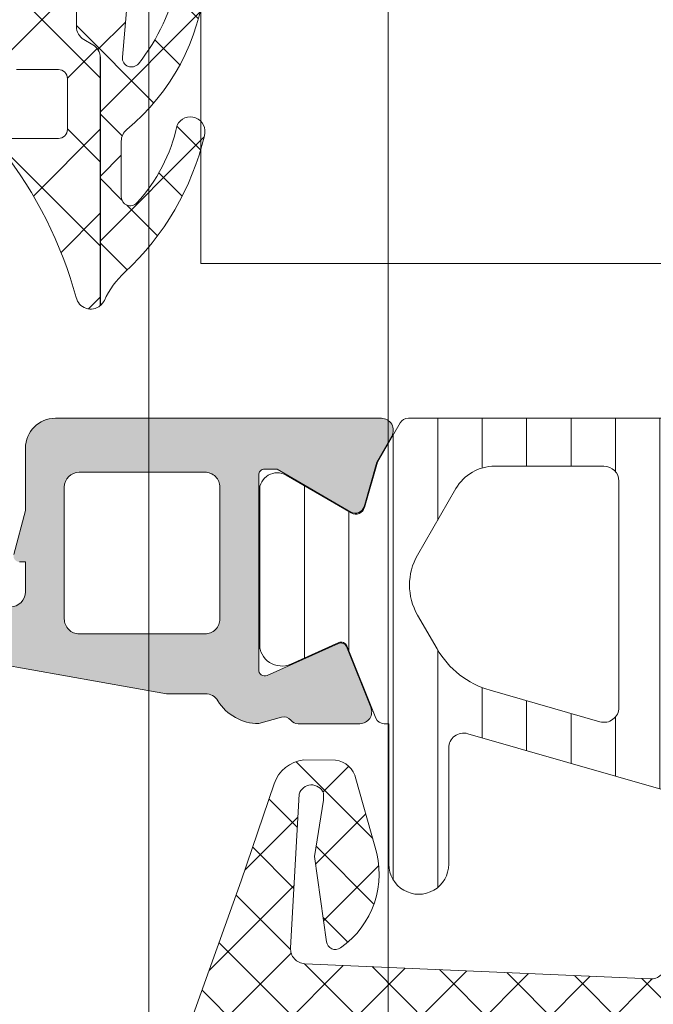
# Model space of a CAD drawing. Header units: millimetres. Extents: x 213386 to 506888, y 183055 to 450952.
# Tile 97 of 256: x 373059 to 373081, y 296826 to 296859. Entities that reach past the tile are written whole.
import ezdxf

# ---------------------------------------------------------------- set-up
doc = ezdxf.new("R2010")
doc.units = ezdxf.units.MM
doc.layers.add('FASÁDA DETAILNÍ', color=255, linetype='Continuous', lineweight=0)
pattern_1 = [(135, (397960.6382589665, 280090.6957864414), (-1.077630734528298, -1.077630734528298), []), (225, (397960.6382589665, 280090.6957864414), (1.077630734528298, -1.077630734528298), [])]

msp = doc.modelspace()

# ---------------------------------------------------------------- hatches: boundary and pattern name
at = {"layer": 'FASÁDA DETAILNÍ'}
h = msp.add_hatch(dxfattribs=at)
h.set_pattern_fill('ANSI37', color=256, scale=0.625, angle=90, style=0)
h.set_pattern_definition([(135, (397960.6382589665, 280090.6957864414), (-1.403165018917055, -1.403165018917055), []), (225, (397960.6382589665, 280090.6957864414), (1.403165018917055, -1.403165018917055), [])])
edge = h.paths.add_edge_path()
edge.add_ellipse((373060.4407174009, 296854.582633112), major_axis=(-5.039467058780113, 0), ratio=1, start_angle=299.7917844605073, end_angle=355.03553873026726, ccw=False)
edge.add_ellipse((373058.085917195, 296858.6957175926), major_axis=(-0.3000000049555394, 0), ratio=1, start_angle=270.0006926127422, end_angle=299.7921729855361, ccw=False)
edge.add_line((373058.0859135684, 296858.9957175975), (373058.6201975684, 296858.9957205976))
edge.add_ellipse((373058.6201988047, 296858.6957208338), major_axis=(-0.2999997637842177, 0), ratio=1, start_angle=179.9999548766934, end_angle=270.0002361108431, ccw=False)
edge.add_line((373058.9201985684, 296858.6957205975), (373058.9201985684, 296857.1457235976))
edge.add_ellipse((373059.2202092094, 296857.1457312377), major_axis=(-0.3000106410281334, 0), ratio=1, start_angle=0.001459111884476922, end_angle=89.99567605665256)
edge.add_line((373059.2201865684, 296856.8457205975), (373060.6201685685, 296856.8457095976))
edge.add_ellipse((373060.6201657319, 296856.5457197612), major_axis=(-0.2999898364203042, 0), ratio=1, start_angle=180.0003507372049, end_angle=269.999458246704, ccw=False)
edge.add_line((373060.9201555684, 296856.5457215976), (373060.9201555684, 296854.8457095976))
edge.add_ellipse((373060.6201454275, 296854.8457167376), major_axis=(-0.3000101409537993, 0), ratio=1, start_angle=90.00441944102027, end_angle=179.9986363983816, ccw=False)
edge.add_line((373060.6201685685, 296854.5457065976), (373059.0563375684, 296854.5457175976))
edge.add_ellipse((373059.0234805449, 296854.2445585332), major_axis=(-0.3029461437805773, 0), ratio=1, start_angle=-96.22645090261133, end_angle=13.48357732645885)
edge.add_ellipse((373047.7075162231, 296845.5396354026), major_axis=(-14.00076634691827, 0), ratio=1, start_angle=195.3017322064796, end_angle=218.0756200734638, ccw=False)
edge.add_ellipse((373061.6997539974, 296849.346348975), major_axis=(-0.500472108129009, 0), ratio=1, start_angle=12.91760852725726, end_angle=129.806634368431)
edge.add_line((373062.0201555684, 296848.9618815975), (373062.0201555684, 296857.2451605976))
edge.add_ellipse((373061.5201558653, 296857.245160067), major_axis=(-0.4999997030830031, 0), ratio=1, start_angle=180.0000607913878, end_angle=240.0000196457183)
edge.add_line((373061.7701555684, 296857.6781725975), (373061.4701555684, 296857.8513785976))
edge.add_ellipse((373061.7201552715, 296858.2843911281), major_axis=(-0.4999997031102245, 0), ratio=1, start_angle=6.0791387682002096e-05, end_angle=60.00001964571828, ccw=False)
edge.add_line((373061.2201555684, 296858.2843905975), (373061.2201555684, 296859.9137385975))
edge.add_ellipse((373062.2201549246, 296859.9137393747), major_axis=(-0.9999993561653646, 0), ratio=1, start_angle=-59.94966113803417, end_angle=4.452966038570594e-05, ccw=False)
edge.add_ellipse((373058.0638281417, 296867.0981200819), major_axis=(-7.300023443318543, 0), ratio=1, start_angle=120.0503545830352, end_angle=168.7144463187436)
edge.add_ellipse((373065.1201651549, 296865.2828879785), major_axis=(-0.3999905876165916, 0), ratio=1, start_angle=255.1470247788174, end_angle=339.4981705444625)
edge.add_ellipse((373058.7710670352, 296867.6569549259), major_axis=(-6.378448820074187, 0), ratio=1, start_angle=104.4525977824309, end_angle=159.4981254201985, ccw=False)
edge.add_line((373060.3629935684, 296861.4803555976), (373058.9522865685, 296861.1167685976))
edge.add_line((373058.9522865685, 296861.1167685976), (373058.0895855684, 296860.9066555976))
edge.add_ellipse((373059.4201505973, 296855.5700328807), major_axis=(-5.499995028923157, 0), ratio=1, start_angle=-76.0000450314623, end_angle=3.42019121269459e-05)
edge.add_line((373053.9201555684, 296855.5700295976), (373053.9201555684, 296843.1520015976))
edge.add_line((373053.9201555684, 296843.1520015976), (373054.2077745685, 296841.7889445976))
edge.add_ellipse((373053.7185482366, 296841.6857119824), major_axis=(-0.4999993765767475, 0), ratio=1, start_angle=130.283751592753, end_angle=191.9153007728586, ccw=False)
edge.add_line((373054.0418345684, 296841.3042865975), (373052.1852265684, 296839.7306755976))
edge.add_ellipse((373052.6701560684, 296839.1585365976), major_axis=(-0.7499997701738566, 0), ratio=1, start_angle=-49.71629384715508, end_angle=130.2837061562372)
edge.add_line((373053.1550855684, 296838.5863975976), (373055.4667295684, 296840.5456835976))
edge.add_ellipse((373054.8201574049, 296841.3085352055), major_axis=(-0.9999990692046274, 0), ratio=1, start_angle=130.2836986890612, end_angle=191.9152478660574)
edge.add_line((373055.7986105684, 296841.5149995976), (373055.4201555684, 296843.3085365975))
edge.add_line((373055.4201555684, 296843.3085365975), (373055.4201555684, 296855.0187375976))
h = msp.add_hatch(dxfattribs=at)
h.set_pattern_fill('ANSI37', color=256, scale=0.48, angle=90, style=0)
h.set_pattern_definition(pattern_1)
edge = h.paths.add_edge_path()
edge.add_arc((373063.2211548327, 296854.4568310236), 0.4999992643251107, 129.4073371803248, 179.9999342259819)
edge.add_line((373062.7211555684, 296854.4568315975), (373062.7211555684, 296852.5947345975))
edge.add_arc((373063.0211557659, 296852.5947349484), 0.3000001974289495, 180.0000670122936, 317.3578430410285)
edge.add_arc((373059.1473608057, 296856.1621496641), 5.566188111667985, 317.3577388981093, 347.8089673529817)
edge.add_arc((373065.0314370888, 296854.7788557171), 0.4897187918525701, -17.013972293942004, 154.8827571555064, ccw=False)
edge.add_arc((373056.691679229, 296856.7247470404), 9.052420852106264, 312.79332113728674, 346.65656128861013, ccw=False)
edge.add_arc((373064.8795594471, 296847.8805703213), 2.999999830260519, 132.7932868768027, 155.2450969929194)
edge.add_arc((373061.7007533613, 296849.3463524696), 0.5004751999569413, 309.80643418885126, 335.24482424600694, ccw=False)
edge.add_line((373062.0211555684, 296848.9618815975), (373062.0211555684, 296857.2451605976))
edge.add_arc((373061.5211558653, 296857.245160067), 0.4999997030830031, 6.079138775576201e-05, 60.0000196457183)
edge.add_line((373061.7711555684, 296857.6781725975), (373061.4711555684, 296857.8513785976))
edge.add_arc((373061.7211552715, 296858.2843911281), 0.4999997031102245, 180.0000607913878, 240.00001964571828, ccw=False)
edge.add_line((373061.2211555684, 296858.2843905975), (373061.2211555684, 296859.9137385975))
edge.add_arc((373062.2211549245, 296859.9137393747), 0.999999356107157, 120.05033886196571, 180.0000445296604, ccw=False)
edge.add_arc((373058.0648281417, 296867.0981200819), 7.300023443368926, 300.0503545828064, 348.7144463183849)
edge.add_arc((373065.1211652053, 296865.2828875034), 0.399991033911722, -15.001276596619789, 75.14704920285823, ccw=False)
edge.add_arc((373054.6016611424, 296867.4096079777), 11.13157184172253, 319.413038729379, 348.4423422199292, ccw=False)
edge.add_line((373063.0551925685, 296860.1673915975), (373062.9974915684, 296859.9751745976))
edge.add_line((373062.9974915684, 296859.9751745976), (373062.7596535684, 296857.2579675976))
edge.add_arc((373063.0585108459, 296857.2318085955), 0.2999999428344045, 174.9976449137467, 320.9690488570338)
edge.add_arc((373058.3782847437, 296861.0259806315), 6.324969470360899, 320.9689666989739, 349.5200292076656)
edge.add_arc((373065.056120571, 296859.7971032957), 0.4650353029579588, -7.528137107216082, 170.2920262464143, ccw=False)
edge.add_arc((373058.2997882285, 296860.4466021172), 7.252239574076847, 309.40751088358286, 354.3783283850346, ccw=False)
h = msp.add_hatch(color=256, dxfattribs=at)
edge = h.paths.add_edge_path(flags=16)
edge.add_line((373061.3163705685, 296837.9958615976), (373065.5161205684, 296837.9958615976))
edge.add_ellipse((373065.516120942, 296838.4958612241), major_axis=(-0.4999996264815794, 0), ratio=1, start_angle=89.99995719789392, end_angle=180.0000428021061)
edge.add_line((373066.0161205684, 296838.4958615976), (373066.0161205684, 296842.8958855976))
edge.add_ellipse((373065.516120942, 296842.8958859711), major_axis=(-0.4999996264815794, 0), ratio=1, start_angle=179.9999571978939, end_angle=270.0000428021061)
edge.add_line((373065.5161205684, 296843.3958855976), (373061.3163715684, 296843.3958855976))
edge.add_ellipse((373061.3163720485, 296842.8958851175), major_axis=(-0.5000004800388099, 0), ratio=1, start_angle=270.0000550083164, end_angle=359.9999449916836)
edge.add_line((373060.8163715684, 296842.8958855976), (373060.8163705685, 296838.4958615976))
edge.add_ellipse((373061.316370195, 296838.4958612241), major_axis=(-0.4999996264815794, 0), ratio=1, start_angle=-4.280210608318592e-05, end_angle=90.00004280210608)
edge = h.paths.add_edge_path()
edge.add_line((373064.2297745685, 296835.9974805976), (373057.4667745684, 296837.1972405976))
edge.add_arc((373057.8161189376, 296839.1664922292), 1.999998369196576, 179.9999607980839, 259.940409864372, ccw=False)
edge.add_line((373055.8161205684, 296839.1664935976), (373055.8161205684, 296843.3314665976))
edge.add_line((373055.8161205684, 296843.3314665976), (373056.2764015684, 296845.0492555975))
edge.add_arc((373056.4695866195, 296844.9974916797), 0.1999999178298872, 90.00001462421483, 164.9999614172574, ccw=False)
edge.add_line((373056.4695865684, 296845.1974915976), (373056.9161205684, 296845.1974915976))
edge.add_arc((373056.9161209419, 296844.6974919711), 0.4999996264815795, -4.280210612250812e-05, 90.00004280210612, ccw=False)
edge.add_line((373057.4161205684, 296844.6974915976), (373057.4161205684, 296839.3974915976))
edge.add_arc((373057.9161201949, 296839.3974912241), 0.4999996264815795, 179.9999571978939, 270.0000428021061)
edge.add_line((373057.9161205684, 296838.8974915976), (373059.0163705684, 296838.8974915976))
edge.add_arc((373059.0163700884, 296839.3974920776), 0.5000004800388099, 270.0000550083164, 359.9999449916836)
edge.add_line((373059.5163705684, 296839.3974915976), (373059.5163705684, 296840.3974915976))
edge.add_line((373059.5163705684, 296840.3974915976), (373059.3163705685, 296840.3974915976))
edge.add_arc((373059.3163708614, 296840.5974917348), 0.2000001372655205, 164.9999946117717, 269.99991607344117, ccw=False)
edge.add_line((373059.1231855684, 296840.6492555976), (373059.5163715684, 296842.1166435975))
edge.add_line((373059.5163715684, 296842.1166435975), (373059.5163715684, 296844.1974915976))
edge.add_arc((373060.5163725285, 296844.1974906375), 1.000000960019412, 90.00005500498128, 179.9999449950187, ccw=False)
edge.add_line((373060.5163715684, 296845.1974915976), (373071.4158735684, 296845.1974915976))
edge.add_arc((373071.4158738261, 296844.7974912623), 0.4000003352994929, -29.999916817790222, 90.00003691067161, ccw=False)
edge.add_line((373071.7622845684, 296844.5974915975), (373071.2641185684, 296843.7346435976))
edge.add_line((373071.2641185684, 296843.7346435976), (373070.8362485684, 296842.2424825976))
edge.add_arc((373070.5478697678, 296842.32517398), 0.3000003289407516, 239.8207587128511, 343.9999831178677, ccw=False)
edge.add_line((373070.3970575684, 296842.0658365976), (373067.9314465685, 296843.4975715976))
edge.add_line((373067.9314465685, 296843.4975715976), (373067.5110275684, 296843.4975715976))
edge.add_arc((373067.5075350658, 296843.3060033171), 0.1916001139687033, 88.95554998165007, 182.5222219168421)
edge.add_line((373067.3161205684, 296843.2975715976), (373067.3161205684, 296836.8081325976))
edge.add_arc((373067.5152870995, 296836.7898948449), 0.19999980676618, 174.7679954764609, 294.1409481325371)
edge.add_line((373067.5970835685, 296836.6073865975), (373069.9807685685, 296837.6757075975))
edge.add_arc((373070.0625653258, 296837.4931989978), 0.2000002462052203, 21.973797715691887, 114.14098223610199, ccw=False)
edge.add_line((373070.2480365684, 296837.5680355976), (373071.0643965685, 296835.5448075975))
edge.add_arc((373070.6934546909, 296835.3951344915), 0.3999998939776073, -90.00001754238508, 21.973817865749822, ccw=False)
edge.add_line((373070.6934545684, 296834.9951345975), (373068.6293075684, 296834.9951335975))
edge.add_arc((373068.629306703, 296835.2951332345), 0.2999996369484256, 217.9049134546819, 270.0001652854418, ccw=False)
edge.add_arc((373068.1558871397, 296834.9265226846), 0.3000002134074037, 37.90465250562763, 105.9998620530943)
edge.add_line((373068.0731965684, 296835.2149015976), (373067.3153075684, 296834.9975795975))
edge.add_arc((373067.3153071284, 296836.5975786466), 1.599999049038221, 211.592394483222, 270.0000157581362, ccw=False)
edge.add_arc((373065.5265350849, 296835.4974466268), 0.4999999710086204, 31.59233595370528, 89.99845490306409)
edge.add_line((373065.5265485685, 296835.9974465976), (373064.2297745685, 296835.9974805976))
h = msp.add_hatch(dxfattribs=at)
h.set_pattern_fill('ANSI31', color=256, scale=0.468, angle=45, style=0)
h.set_pattern_definition([(90, (397960.6382589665, 280090.6957864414), (-1.4859, 3.33066907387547e-16), [])])
edge = h.paths.add_edge_path(flags=16)
edge.add_line((373073.9086335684, 296842.8476175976), (373072.6252715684, 296840.6249075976))
edge.add_ellipse((373074.3569965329, 296839.6250352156), major_axis=(-1.999654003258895, 0), ratio=1, start_angle=-30.0015014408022, end_angle=29.99995422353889)
edge.add_line((373072.6252445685, 296838.6252095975), (373073.2773725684, 296837.4956915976))
edge.add_ellipse((373075.8754527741, 296838.995694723), major_axis=(-3.000005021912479, 0), ratio=1, start_angle=30.0000135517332, end_angle=73.99994528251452)
edge.add_line((373075.0485365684, 296836.1119055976), (373078.7195585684, 296835.0592575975))
edge.add_ellipse((373078.8573773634, 296835.5398886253), major_axis=(-0.5000002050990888, 0), ratio=1, start_angle=73.99999278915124, end_angle=180.0007989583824)
edge.add_line((373079.3573775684, 296835.5398955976), (373079.3572675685, 296843.0976485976))
edge.add_ellipse((373078.8572677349, 296843.097638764), major_axis=(-0.4999998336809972, 0), ratio=1, start_angle=180.0011268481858, end_angle=270.000821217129)
edge.add_line((373078.8572605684, 296843.5976385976), (373075.2076115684, 296843.5975825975))
edge.add_ellipse((373075.2076510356, 296842.0975833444), major_axis=(-1.499999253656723, 0), ratio=1, start_angle=270.0015075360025, end_angle=329.9984727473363)
edge = h.paths.add_edge_path(flags=16)
edge.add_line((373080.9572695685, 296843.0976665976), (373080.9573965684, 296834.7943365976))
edge.add_ellipse((373081.4573968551, 296834.7943448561), major_axis=(-0.5000002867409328, 0), ratio=1, start_angle=0.0009463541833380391, end_angle=74.00005606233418)
edge.add_line((373081.3195785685, 296834.3137135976), (373087.2723405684, 296832.6067865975))
edge.add_ellipse((373087.41015959, 296833.0874173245), major_axis=(-0.4999999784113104, 0), ratio=1, start_angle=73.99995832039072, end_angle=180.0009480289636)
edge.add_line((373087.9101595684, 296833.0874255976), (373087.9099895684, 296843.0977795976))
edge.add_ellipse((373087.4099893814, 296843.0977674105), major_axis=(-0.5000001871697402, 0), ratio=1, start_angle=180.0013965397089, end_angle=270.0008952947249)
edge.add_line((373087.4099815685, 296843.5977675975), (373081.4572615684, 296843.5976775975))
edge.add_ellipse((373081.4572698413, 296843.0976773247), major_axis=(-0.5000002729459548, 0), ratio=1, start_angle=-89.99905199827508, end_angle=0.001229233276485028)
edge = h.paths.add_edge_path(flags=16)
edge.add_line((373095.2742935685, 296832.5486305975), (373097.1081825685, 296835.7250205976))
edge.add_ellipse((373094.5101028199, 296837.2250204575), major_axis=(-3.000002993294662, 0), ratio=1, start_angle=150.0000360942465, end_angle=210.0014917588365)
edge.add_line((373097.1081425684, 296838.7250895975), (373094.7276475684, 296842.8479725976))
edge.add_ellipse((373093.4286292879, 296842.0979369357), major_axis=(-1.500000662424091, 0), ratio=1, start_angle=210.0015583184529, end_angle=270.0015171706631)
edge.add_line((373093.4285895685, 296843.5979375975), (373090.0099755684, 296843.5978465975))
edge.add_ellipse((373090.0099890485, 296843.0978471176), major_axis=(-0.4999994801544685, 0), ratio=1, start_angle=-89.9984553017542, end_angle=0.001434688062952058)
edge.add_line((373089.5099895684, 296843.0978345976), (373089.5101705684, 296832.7985195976))
edge.add_ellipse((373090.5101709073, 296832.7985379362), major_axis=(-1.000000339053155, 0), ratio=1, start_angle=0.001050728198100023, end_angle=90.00152757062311)
edge.add_line((373090.5101975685, 296831.7985375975), (373093.9752955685, 296831.7986305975))
edge.add_ellipse((373093.9752553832, 296833.2986307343), major_axis=(-1.50000013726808, 0), ratio=1, start_angle=90.00153496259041, end_angle=149.9999969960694)
edge = h.paths.add_edge_path()
edge.add_line((373097.1220995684, 296830.1987625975), (373090.5690365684, 296830.1985405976))
edge.add_arc((373090.568869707, 296835.1985382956), 4.999997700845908, 253.9999762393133, 270.0019120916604, ccw=False)
edge.add_line((373089.1906815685, 296830.3922325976), (373074.3042635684, 296834.6608435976))
edge.add_arc((373074.1664450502, 296834.1802132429), 0.4999994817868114, 74.00000200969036, 180.0000739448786)
edge.add_line((373073.6664455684, 296834.1802125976), (373073.6664455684, 296830.2968385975))
edge.add_arc((373072.6664455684, 296830.2968185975), 1.0000000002, -179.99885408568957, 0.001145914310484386, ccw=False)
edge.add_line((373071.6664455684, 296830.2967985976), (373071.6662575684, 296834.9951345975))
edge.add_line((373071.6662575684, 296834.9951345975), (373071.5102055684, 296834.9951345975))
edge.add_arc((373071.5102049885, 296835.2951345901), 0.2999999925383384, 201.9738458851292, 270.000110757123, ccw=False)
edge.add_line((373071.2319985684, 296835.1828795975), (373070.2588115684, 296837.5947815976))
edge.add_arc((373070.0733403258, 296837.5199449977), 0.2000002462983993, 21.97379772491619, 114.1409822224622)
edge.add_line((373069.9915435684, 296837.7024535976), (373068.3928585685, 296836.9859535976))
edge.add_arc((373068.0861203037, 296837.6703593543), 0.7499997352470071, 179.9999814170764, 294.14105846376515, ccw=False)
edge.add_line((373067.3361205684, 296837.6703595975), (373067.3361205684, 296842.7779085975))
edge.add_arc((373067.9361204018, 296842.7779084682), 0.5999998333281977, 59.85707513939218, 179.9999876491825, ccw=False)
edge.add_line((373068.2374155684, 296843.2967735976), (373070.4093725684, 296842.0355575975))
edge.add_arc((373070.5600208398, 296842.2949902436), 0.3000003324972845, 239.8569693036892, 343.9999309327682)
edge.add_line((373070.8483995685, 296842.2122985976), (373071.2826665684, 296843.7267705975))
edge.add_line((373071.2826665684, 296843.7267705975), (373072.0452145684, 296845.0475425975))
edge.add_arc((373072.3050217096, 296844.897541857), 0.2999999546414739, 87.5366952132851, 149.999831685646, ccw=False)
edge.add_line((373072.3179155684, 296845.1972645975), (373096.3075695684, 296845.1972645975))
edge.add_arc((373096.3275242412, 296844.8979288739), 0.3000001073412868, 30.000147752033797, 93.81387624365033, ccw=False)
edge.add_line((373096.5873315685, 296845.0479295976), (373097.3498995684, 296843.7271235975))
edge.add_line((373097.3498995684, 296843.7271235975), (373097.7841665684, 296842.2126525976))
edge.add_arc((373098.0725456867, 296842.2953437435), 0.3000005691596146, 195.9999567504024, 300.1429183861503)
edge.add_line((373098.2231935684, 296842.0359105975), (373100.3951495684, 296843.2971265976))
edge.add_arc((373100.6964452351, 296842.7782611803), 0.600000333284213, 3.984274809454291e-05, 120.14295234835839, ccw=False)
edge.add_line((373101.2964455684, 296842.7782615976), (373101.2964455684, 296832.8746615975))
edge.add_arc((373100.5464455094, 296832.8746608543), 0.7500000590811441, -114.14102026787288, 5.6780389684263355e-05, ccw=False)
edge.add_line((373100.2397075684, 296832.1902545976), (373098.6410225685, 296832.9067545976))
edge.add_arc((373098.559225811, 296832.7242459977), 0.2000002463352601, 65.85901776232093, 158.0262022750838)
edge.add_line((373098.3737545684, 296832.7990825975), (373097.4002955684, 296830.3865075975))
edge.add_arc((373097.1220897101, 296830.4987617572), 0.299999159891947, 270.0018827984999, 338.0262614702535, ccw=False)
h = msp.add_hatch(dxfattribs=at)
h.set_pattern_fill('ANSI37', color=256, scale=0.48, angle=90, style=0)
h.set_pattern_definition(pattern_1)
edge = h.paths.add_edge_path(flags=16)
edge.add_line((373070.4188785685, 296814.5314237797), (373070.5186225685, 296813.1385697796))
edge.add_arc((373069.9201556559, 296813.095712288), 0.5999995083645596, -90.00000835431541, 4.096080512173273, ccw=False)
edge.add_arc((373069.920155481, 296813.0957122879), 0.5999995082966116, 175.9039194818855, 270.000008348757, ccw=False)
edge.add_line((373069.3216885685, 296813.1385697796), (373069.4214325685, 296814.5314237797))
edge.add_arc((373069.9201555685, 296814.4957093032), 0.5000001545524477, 4.096064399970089, 175.9039356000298, ccw=False)
edge = h.paths.add_edge_path(flags=16)
edge.add_arc((373068.320158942, 296817.6957174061), 0.4999996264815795, -90.00004280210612, 4.280210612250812e-05, ccw=False)
edge.add_line((373068.3201585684, 296817.1957177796), (373064.7264735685, 296817.1957177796))
edge.add_arc((373064.7264735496, 296817.6957181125), 0.5000003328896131, 156.7819733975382, 270.00000216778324, ccw=False)
edge.add_line((373064.2669675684, 296817.8928337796), (373066.9828455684, 296824.2239357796))
edge.add_arc((373067.4423509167, 296824.02681986), 0.4999998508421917, 87.49988936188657, 156.7819182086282, ccw=False)
edge.add_line((373067.4641615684, 296824.5263437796), (373068.3419685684, 296824.4880177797))
edge.add_arc((373068.3201590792, 296823.9884941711), 0.4999994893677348, -4.485651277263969e-05, 87.50002088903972, ccw=False)
edge.add_line((373068.8201585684, 296823.9884937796), (373068.8201585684, 296817.6957177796))
edge = h.paths.add_edge_path(flags=16)
edge.add_line((373093.8740775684, 296823.1038797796), (373098.0227475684, 296814.2070267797))
edge.add_arc((373097.5695938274, 296813.9957176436), 0.4999998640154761, -90.0000296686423, 25.000007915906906, ccw=False)
edge.add_line((373097.5695935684, 296813.4957177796), (373088.2201585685, 296813.4957177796))
edge.add_arc((373088.2201581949, 296813.9957174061), 0.4999996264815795, 179.9999571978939, 270.00004280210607, ccw=False)
edge.add_line((373087.7201585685, 296813.9957177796), (373087.7201585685, 296823.1196407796))
edge.add_arc((373088.2201586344, 296823.1196406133), 0.5000000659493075, 87.49997276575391, 179.9999809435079, ccw=False)
edge.add_line((373088.2419685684, 296823.6191647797), (373093.4427325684, 296823.3920947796))
edge.add_arc((373093.4209228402, 296822.8925693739), 0.5000012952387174, 25.00009198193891, 87.50000252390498, ccw=False)
edge = h.paths.add_edge_path(flags=16)
edge.add_arc((373085.0201589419, 296813.9957174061), 0.4999996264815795, -90.00004280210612, 4.280210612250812e-05, ccw=False)
edge.add_line((373085.0201585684, 296813.4957177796), (373077.8201585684, 296813.4957177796))
edge.add_arc((373077.8201581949, 296813.9957174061), 0.4999996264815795, 179.9999571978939, 270.00004280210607, ccw=False)
edge.add_line((373077.3201585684, 296813.9957177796), (373077.3201585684, 296815.1957177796))
edge.add_arc((373075.3201600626, 296815.1957192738), 1.99999850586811, 359.9999571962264, 450.0000428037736)
edge.add_line((373075.3201585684, 296817.1957177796), (373071.5201585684, 296817.1957177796))
edge.add_arc((373071.5201581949, 296817.6957174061), 0.4999996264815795, 179.9999571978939, 270.00004280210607, ccw=False)
edge.add_line((373071.0201585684, 296817.6957177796), (373071.0201585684, 296823.8487787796))
edge.add_arc((373071.5201586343, 296823.8487786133), 0.5000000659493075, 87.4999727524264, 179.9999809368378, ccw=False)
edge.add_line((373071.5419685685, 296824.3483027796), (373077.0419685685, 296824.1081677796))
edge.add_arc((373077.0201590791, 296823.6086441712), 0.4999994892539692, -4.4863182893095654e-05, 87.500020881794, ccw=False)
edge.add_line((373077.5201585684, 296823.6086437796), (373077.5201585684, 296818.2957177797))
edge.add_arc((373078.6201585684, 296818.2957177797), 1.100000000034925, 180, 360)
edge.add_line((373079.7201585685, 296818.2957177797), (373079.7201585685, 296823.4689287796))
edge.add_arc((373080.2201586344, 296823.4689286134), 0.5000000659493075, 87.49997276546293, 179.999980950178, ccw=False)
edge.add_line((373080.2419685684, 296823.9684527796), (373085.0419685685, 296823.7588797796))
edge.add_arc((373085.0201590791, 296823.2593561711), 0.4999994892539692, -4.4863182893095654e-05, 87.500020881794, ccw=False)
edge.add_line((373085.5201585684, 296823.2593557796), (373085.5201585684, 296813.9957177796))
edge = h.paths.add_edge_path()
edge.add_line((373100.2332115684, 296815.3821747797), (373096.1353625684, 296824.1700407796))
edge.add_ellipse((373093.4164371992, 296822.9021832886), major_axis=(-3.000002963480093, 0), ratio=1, start_angle=205.0000306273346, end_angle=267.4999411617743)
edge.add_line((373093.5472985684, 296825.8993307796), (373092.8983485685, 296825.9276647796))
edge.add_ellipse((373092.9201580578, 296826.4271883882), major_axis=(-0.499999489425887, 0), ratio=1, start_angle=-4.4849842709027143e-05, end_angle=87.50002088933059, ccw=False)
edge.add_line((373092.4201585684, 296826.4271887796), (373092.4201585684, 296827.3957177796))
edge.add_ellipse((373092.3201586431, 296827.3957178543), major_axis=(-0.09999992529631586, 0), ratio=1, start_angle=179.9999572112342, end_angle=270.0000427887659)
edge.add_line((373092.3201585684, 296827.4957177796), (373091.7201585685, 296827.4957177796))
edge.add_ellipse((373091.7201584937, 296827.3957178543), major_axis=(-0.0999999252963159, 0), ratio=1, start_angle=-90.0000428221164, end_angle=4.278876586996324e-05)
edge.add_line((373091.6201585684, 296827.3957177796), (373091.6201585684, 296826.4926797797))
edge.add_ellipse((373091.1201585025, 296826.4926799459), major_axis=(-0.5000000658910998, 0), ratio=1, start_angle=87.49997275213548, end_angle=179.999980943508, ccw=False)
edge.add_line((373091.0983485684, 296825.9931557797), (373082.1980545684, 296826.3869937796))
edge.add_ellipse((373082.2201586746, 296826.8865050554), major_axis=(-0.5000001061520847, 0), ratio=1, start_angle=-8.298944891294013e-05, end_angle=87.4662307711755, ccw=False)
edge.add_line((373081.7201585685, 296826.8865057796), (373081.7201585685, 296827.4957177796))
edge.add_ellipse((373081.6201586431, 296827.4957178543), major_axis=(-0.09999992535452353, 0), ratio=1, start_angle=179.9999572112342, end_angle=270.0000427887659)
edge.add_line((373081.6201585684, 296827.5957177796), (373081.0201585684, 296827.5957177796))
edge.add_ellipse((373081.0201584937, 296827.4957178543), major_axis=(-0.09999992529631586, 0), ratio=1, start_angle=-90.00004278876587, end_angle=4.278876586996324e-05)
edge.add_line((373080.9201585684, 296827.4957177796), (373080.9201585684, 296826.9661557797))
edge.add_ellipse((373080.4201580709, 296826.9661554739), major_axis=(-0.5000004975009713, 0), ratio=1, start_angle=87.46630200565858, end_angle=180.0000350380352, ccw=False)
edge.add_line((373080.3980545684, 296826.4666437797), (373068.8578295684, 296826.9772997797))
edge.add_ellipse((373068.8796391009, 296827.4768243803), major_axis=(-0.5000004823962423, 0), ratio=1, start_angle=-3.2170573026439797, end_angle=87.50002091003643, ccw=False)
edge.add_line((373068.3804265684, 296827.5048837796), (373068.6689895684, 296832.6386267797))
edge.add_ellipse((373069.0794075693, 296832.5230713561), major_axis=(-0.4263754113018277, 0), ratio=1, start_angle=200.7589723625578, end_angle=344.2751455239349, ccw=False)
edge.add_line((373069.4781025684, 296832.6741947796), (373069.4768625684, 296832.4415917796))
edge.add_line((373069.4768625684, 296832.4415917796), (373069.1787245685, 296830.5590127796))
edge.add_line((373069.1787245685, 296830.5590127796), (373069.5791505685, 296827.7097277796))
edge.add_ellipse((373069.8762311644, 296827.7514783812), major_axis=(-0.299999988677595, 0), ratio=1, start_angle=7.99974405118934, end_angle=124.5977463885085)
edge.add_ellipse((373068.343117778, 296829.9740494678), major_axis=(-3.000047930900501, 0), ratio=1, start_angle=124.5976412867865, end_angle=198.0084245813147)
edge.add_line((373071.1961965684, 296830.9015347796), (373070.5626205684, 296833.1564257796))
edge.add_ellipse((373069.7874080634, 296832.9954962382), major_axis=(-0.791740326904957, 0), ratio=1, start_angle=191.7276897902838, end_angle=263.2016537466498)
edge.add_line((373069.8811305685, 296833.7816697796), (373068.8229205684, 296833.7828907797))
edge.add_ellipse((373068.9520448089, 296832.6038045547), major_axis=(-1.186135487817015, 0), ratio=1, start_angle=276.2496781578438, end_angle=341.3444235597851)
edge.add_line((373067.8282305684, 296832.9832237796), (373066.7338975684, 296829.7418837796))
edge.add_line((373066.7338975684, 296829.7418837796), (373063.8441195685, 296821.6920887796))
edge.add_line((373063.8441195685, 296821.6920887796), (373059.5113105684, 296811.7942117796))
edge.add_ellipse((373059.9703195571, 296811.5959417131), major_axis=(-0.5000002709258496, 0), ratio=1, start_angle=-23.36204947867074, end_angle=89.93342362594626)
edge.add_line((373059.9697385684, 296811.0959417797), (373060.5164395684, 296811.0953067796))
edge.add_ellipse((373060.5170198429, 296811.5953068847), major_axis=(-0.5000004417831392, 0), ratio=1, start_angle=89.93350548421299, end_angle=156.0791754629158)
edge.add_line((373060.9740735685, 296811.3925697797), (373062.3758295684, 296814.5965727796))
edge.add_ellipse((373063.2919706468, 296814.195718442), major_axis=(-0.9999993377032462, 0), ratio=1, start_angle=269.99994719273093, end_angle=336.3683852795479, ccw=False)
edge.add_line((373063.2919715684, 296815.1957177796), (373068.5199135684, 296815.1957177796))
edge.add_line((373068.5199135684, 296815.1957177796), (373068.5199225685, 296813.3962387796))
edge.add_line((373068.5199225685, 296813.3962387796), (373068.0051215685, 296813.2582967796))
edge.add_ellipse((373068.1198868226, 296812.9811427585), major_axis=(-0.2999756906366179, 0), ratio=1, start_angle=-67.5062997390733, end_angle=22.50356669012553)
edge.add_line((373067.8427525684, 296812.8663297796), (373068.6919195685, 296811.5962027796))
edge.add_ellipse((373069.5577837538, 296812.0959235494), major_axis=(-0.9997207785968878, 0), ratio=1, start_angle=29.99076069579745, end_angle=90.00761184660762)
edge.add_line((373069.5579165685, 296811.0962027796), (373070.2822775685, 296811.0962337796))
edge.add_ellipse((373070.2820695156, 296812.0959716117), major_axis=(-0.9997378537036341, 0), ratio=1, start_angle=90.01192367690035, end_angle=150.0086750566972)
edge.add_line((373071.1479435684, 296811.5962337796), (373071.9971105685, 296812.8663297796))
edge.add_ellipse((373071.7199630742, 296812.9811416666), major_axis=(-0.2999875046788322, 0), ratio=1, start_angle=157.4975938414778, end_angle=247.501396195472)
edge.add_line((373071.8347565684, 296813.2582967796), (373071.3199405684, 296813.3962687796))
edge.add_line((373071.3199405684, 296813.3962687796), (373071.3199325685, 296815.1957177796))
edge.add_line((373071.3199325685, 296815.1957177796), (373074.5201595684, 296815.1957177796))
edge.add_ellipse((373074.5201597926, 296814.8957180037), major_axis=(-0.2999997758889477, 0), ratio=1, start_angle=179.9999572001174, end_angle=270.00004281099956, ccw=False)
edge.add_line((373074.8201595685, 296814.8957177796), (373074.8201595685, 296811.5957217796))
edge.add_ellipse((373075.3201591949, 296811.5957214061), major_axis=(-0.4999996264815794, 0), ratio=1, start_angle=-4.280210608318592e-05, end_angle=90.00004280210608)
edge.add_line((373075.3201595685, 296811.0957217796), (373102.2177815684, 296811.0957217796))
edge.add_line((373102.2177815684, 296811.0957217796), (373103.1128995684, 296812.6461137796))
edge.add_ellipse((373102.6798870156, 296812.8961138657), major_axis=(-0.4999999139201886, 0), ratio=1, start_angle=149.9999829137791, end_angle=269.9999366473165)
edge.add_line((373102.6798875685, 296813.3961137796), (373102.6798875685, 296815.0934847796))
edge.add_line((373102.6798875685, 296815.0934847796), (373100.6863655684, 296815.0934847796))
edge.add_ellipse((373100.6863652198, 296815.5934850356), major_axis=(-0.5000002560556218, 0), ratio=1, start_angle=25.000128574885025, end_angle=90.00003994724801, ccw=False)
h = msp.add_hatch(dxfattribs=at)
h.set_pattern_fill('ANSI37', color=256, scale=0.48, angle=90, style=0)
h.set_pattern_definition(pattern_1)
edge = h.paths.add_edge_path(flags=16)
edge.add_line((373070.4188785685, 296814.5314235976), (373070.5186225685, 296813.1385695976))
edge.add_arc((373069.9201556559, 296813.0957121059), 0.5999995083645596, -90.00000835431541, 4.096080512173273, ccw=False)
edge.add_arc((373069.920155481, 296813.0957121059), 0.5999995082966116, 175.9039194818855, 270.000008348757, ccw=False)
edge.add_line((373069.3216885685, 296813.1385695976), (373069.4214325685, 296814.5314235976))
edge.add_arc((373069.9201555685, 296814.4957091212), 0.5000001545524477, 4.096064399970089, 175.9039356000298, ccw=False)
edge = h.paths.add_edge_path(flags=16)
edge.add_arc((373068.320158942, 296817.695717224), 0.4999996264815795, -90.00004280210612, 4.280210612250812e-05, ccw=False)
edge.add_line((373068.3201585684, 296817.1957175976), (373064.7264735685, 296817.1957175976))
edge.add_arc((373064.7264735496, 296817.6957179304), 0.5000003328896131, 156.7819733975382, 270.00000216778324, ccw=False)
edge.add_line((373064.2669675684, 296817.8928335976), (373066.9828455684, 296824.2239355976))
edge.add_arc((373067.4423509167, 296824.0268196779), 0.4999998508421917, 87.49988936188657, 156.7819182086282, ccw=False)
edge.add_line((373067.4641615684, 296824.5263435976), (373068.3419685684, 296824.4880175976))
edge.add_arc((373068.3201590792, 296823.988493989), 0.4999994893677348, -4.485651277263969e-05, 87.50002088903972, ccw=False)
edge.add_line((373068.8201585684, 296823.9884935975), (373068.8201585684, 296817.6957175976))
edge = h.paths.add_edge_path(flags=16)
edge.add_line((373093.8740775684, 296823.1038795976), (373098.0227475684, 296814.2070265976))
edge.add_arc((373097.5695938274, 296813.9957174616), 0.4999998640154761, -90.0000296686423, 25.000007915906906, ccw=False)
edge.add_line((373097.5695935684, 296813.4957175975), (373088.2201585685, 296813.4957175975))
edge.add_arc((373088.2201581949, 296813.995717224), 0.4999996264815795, 179.9999571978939, 270.00004280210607, ccw=False)
edge.add_line((373087.7201585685, 296813.9957175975), (373087.7201585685, 296823.1196405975))
edge.add_arc((373088.2201586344, 296823.1196404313), 0.5000000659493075, 87.49997276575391, 179.9999809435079, ccw=False)
edge.add_line((373088.2419685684, 296823.6191645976), (373093.4427325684, 296823.3920945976))
edge.add_arc((373093.4209228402, 296822.8925691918), 0.5000012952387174, 25.00009198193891, 87.50000252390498, ccw=False)
edge = h.paths.add_edge_path(flags=16)
edge.add_arc((373085.0201589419, 296813.995717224), 0.4999996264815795, -90.00004280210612, 4.280210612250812e-05, ccw=False)
edge.add_line((373085.0201585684, 296813.4957175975), (373077.8201585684, 296813.4957175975))
edge.add_arc((373077.8201581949, 296813.995717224), 0.4999996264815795, 179.9999571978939, 270.00004280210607, ccw=False)
edge.add_line((373077.3201585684, 296813.9957175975), (373077.3201585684, 296815.1957175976))
edge.add_arc((373075.3201600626, 296815.1957190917), 1.99999850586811, 359.9999571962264, 450.0000428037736)
edge.add_line((373075.3201585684, 296817.1957175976), (373071.5201585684, 296817.1957175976))
edge.add_arc((373071.5201581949, 296817.695717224), 0.4999996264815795, 179.9999571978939, 270.00004280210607, ccw=False)
edge.add_line((373071.0201585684, 296817.6957175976), (373071.0201585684, 296823.8487785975))
edge.add_arc((373071.5201586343, 296823.8487784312), 0.5000000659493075, 87.4999727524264, 179.9999809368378, ccw=False)
edge.add_line((373071.5419685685, 296824.3483025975), (373077.0419685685, 296824.1081675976))
edge.add_arc((373077.0201590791, 296823.6086439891), 0.4999994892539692, -4.4863182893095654e-05, 87.500020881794, ccw=False)
edge.add_line((373077.5201585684, 296823.6086435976), (373077.5201585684, 296818.2957175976))
edge.add_arc((373078.6201585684, 296818.2957175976), 1.100000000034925, 180, 360)
edge.add_line((373079.7201585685, 296818.2957175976), (373079.7201585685, 296823.4689285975))
edge.add_arc((373080.2201586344, 296823.4689284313), 0.5000000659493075, 87.49997276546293, 179.999980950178, ccw=False)
edge.add_line((373080.2419685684, 296823.9684525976), (373085.0419685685, 296823.7588795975))
edge.add_arc((373085.0201590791, 296823.2593559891), 0.4999994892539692, -4.4863182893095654e-05, 87.500020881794, ccw=False)
edge.add_line((373085.5201585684, 296823.2593555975), (373085.5201585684, 296813.9957175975))
edge = h.paths.add_edge_path()
edge.add_line((373100.2332115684, 296815.3821745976), (373096.1353625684, 296824.1700405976))
edge.add_ellipse((373093.4164371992, 296822.9021831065), major_axis=(-3.000002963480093, 0), ratio=1, start_angle=205.0000306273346, end_angle=267.4999411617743)
edge.add_line((373093.5472985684, 296825.8993305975), (373092.8983485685, 296825.9276645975))
edge.add_ellipse((373092.9201580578, 296826.4271882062), major_axis=(-0.499999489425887, 0), ratio=1, start_angle=-4.4849842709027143e-05, end_angle=87.50002088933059, ccw=False)
edge.add_line((373092.4201585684, 296826.4271885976), (373092.4201585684, 296827.3957175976))
edge.add_ellipse((373092.3201586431, 296827.3957176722), major_axis=(-0.09999992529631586, 0), ratio=1, start_angle=179.9999572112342, end_angle=270.0000427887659)
edge.add_line((373092.3201585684, 296827.4957175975), (373091.7201585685, 296827.4957175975))
edge.add_ellipse((373091.7201584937, 296827.3957176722), major_axis=(-0.0999999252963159, 0), ratio=1, start_angle=-90.0000428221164, end_angle=4.278876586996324e-05)
edge.add_line((373091.6201585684, 296827.3957175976), (373091.6201585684, 296826.4926795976))
edge.add_ellipse((373091.1201585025, 296826.4926797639), major_axis=(-0.5000000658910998, 0), ratio=1, start_angle=87.49997275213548, end_angle=179.999980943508, ccw=False)
edge.add_line((373091.0983485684, 296825.9931555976), (373082.1980545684, 296826.3869935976))
edge.add_ellipse((373082.2201586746, 296826.8865048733), major_axis=(-0.5000001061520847, 0), ratio=1, start_angle=-8.298944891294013e-05, end_angle=87.4662307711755, ccw=False)
edge.add_line((373081.7201585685, 296826.8865055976), (373081.7201585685, 296827.4957175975))
edge.add_ellipse((373081.6201586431, 296827.4957176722), major_axis=(-0.09999992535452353, 0), ratio=1, start_angle=179.9999572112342, end_angle=270.0000427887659)
edge.add_line((373081.6201585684, 296827.5957175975), (373081.0201585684, 296827.5957175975))
edge.add_ellipse((373081.0201584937, 296827.4957176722), major_axis=(-0.09999992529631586, 0), ratio=1, start_angle=-90.00004278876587, end_angle=4.278876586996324e-05)
edge.add_line((373080.9201585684, 296827.4957175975), (373080.9201585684, 296826.9661555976))
edge.add_ellipse((373080.4201580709, 296826.9661552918), major_axis=(-0.5000004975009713, 0), ratio=1, start_angle=87.46630200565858, end_angle=180.0000350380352, ccw=False)
edge.add_line((373080.3980545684, 296826.4666435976), (373068.8578295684, 296826.9772995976))
edge.add_ellipse((373068.8796391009, 296827.4768241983), major_axis=(-0.5000004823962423, 0), ratio=1, start_angle=-3.2170573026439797, end_angle=87.50002091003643, ccw=False)
edge.add_line((373068.3804265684, 296827.5048835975), (373068.6689895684, 296832.6386265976))
edge.add_ellipse((373069.0794075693, 296832.523071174), major_axis=(-0.4263754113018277, 0), ratio=1, start_angle=200.7589723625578, end_angle=344.2751455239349, ccw=False)
edge.add_line((373069.4781025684, 296832.6741945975), (373069.4768625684, 296832.4415915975))
edge.add_line((373069.4768625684, 296832.4415915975), (373069.1787245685, 296830.5590125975))
edge.add_line((373069.1787245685, 296830.5590125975), (373069.5791505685, 296827.7097275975))
edge.add_ellipse((373069.8762311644, 296827.7514781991), major_axis=(-0.299999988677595, 0), ratio=1, start_angle=7.99974405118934, end_angle=124.5977463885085)
edge.add_ellipse((373068.343117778, 296829.9740492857), major_axis=(-3.000047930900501, 0), ratio=1, start_angle=124.5976412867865, end_angle=198.0084245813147)
edge.add_line((373071.1961965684, 296830.9015345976), (373070.5626205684, 296833.1564255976))
edge.add_ellipse((373069.7874080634, 296832.9954960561), major_axis=(-0.791740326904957, 0), ratio=1, start_angle=191.7276897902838, end_angle=263.2016537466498)
edge.add_line((373069.8811305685, 296833.7816695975), (373068.8229205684, 296833.7828905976))
edge.add_ellipse((373068.9520448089, 296832.6038043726), major_axis=(-1.186135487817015, 0), ratio=1, start_angle=276.2496781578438, end_angle=341.3444235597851)
edge.add_line((373067.8282305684, 296832.9832235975), (373066.7338975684, 296829.7418835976))
edge.add_line((373066.7338975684, 296829.7418835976), (373063.8441195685, 296821.6920885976))
edge.add_line((373063.8441195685, 296821.6920885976), (373059.5113105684, 296811.7942115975))
edge.add_ellipse((373059.9703195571, 296811.595941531), major_axis=(-0.5000002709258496, 0), ratio=1, start_angle=-23.36204947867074, end_angle=89.93342362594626)
edge.add_line((373059.9697385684, 296811.0959415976), (373060.5164395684, 296811.0953065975))
edge.add_ellipse((373060.5170198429, 296811.5953067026), major_axis=(-0.5000004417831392, 0), ratio=1, start_angle=89.93350548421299, end_angle=156.0791754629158)
edge.add_line((373060.9740735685, 296811.3925695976), (373062.3758295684, 296814.5965725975))
edge.add_ellipse((373063.2919706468, 296814.1957182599), major_axis=(-0.9999993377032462, 0), ratio=1, start_angle=269.99994719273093, end_angle=336.3683852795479, ccw=False)
edge.add_line((373063.2919715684, 296815.1957175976), (373068.5199135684, 296815.1957175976))
edge.add_line((373068.5199135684, 296815.1957175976), (373068.5199225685, 296813.3962385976))
edge.add_line((373068.5199225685, 296813.3962385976), (373068.0051215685, 296813.2582965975))
edge.add_ellipse((373068.1198868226, 296812.9811425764), major_axis=(-0.2999756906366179, 0), ratio=1, start_angle=-67.5062997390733, end_angle=22.50356669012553)
edge.add_line((373067.8427525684, 296812.8663295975), (373068.6919195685, 296811.5962025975))
edge.add_ellipse((373069.5577837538, 296812.0959233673), major_axis=(-0.9997207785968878, 0), ratio=1, start_angle=29.99076069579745, end_angle=90.00761184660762)
edge.add_line((373069.5579165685, 296811.0962025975), (373070.2822775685, 296811.0962335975))
edge.add_ellipse((373070.2820695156, 296812.0959714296), major_axis=(-0.9997378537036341, 0), ratio=1, start_angle=90.01192367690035, end_angle=150.0086750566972)
edge.add_line((373071.1479435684, 296811.5962335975), (373071.9971105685, 296812.8663295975))
edge.add_ellipse((373071.7199630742, 296812.9811414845), major_axis=(-0.2999875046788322, 0), ratio=1, start_angle=157.4975938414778, end_angle=247.501396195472)
edge.add_line((373071.8347565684, 296813.2582965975), (373071.3199405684, 296813.3962685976))
edge.add_line((373071.3199405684, 296813.3962685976), (373071.3199325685, 296815.1957175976))
edge.add_line((373071.3199325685, 296815.1957175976), (373074.5201595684, 296815.1957175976))
edge.add_ellipse((373074.5201597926, 296814.8957178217), major_axis=(-0.2999997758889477, 0), ratio=1, start_angle=179.9999572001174, end_angle=270.00004281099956, ccw=False)
edge.add_line((373074.8201595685, 296814.8957175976), (373074.8201595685, 296811.5957215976))
edge.add_ellipse((373075.3201591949, 296811.595721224), major_axis=(-0.4999996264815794, 0), ratio=1, start_angle=-4.280210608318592e-05, end_angle=90.00004280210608)
edge.add_line((373075.3201595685, 296811.0957215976), (373102.2177815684, 296811.0957215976))
edge.add_line((373102.2177815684, 296811.0957215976), (373103.1128995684, 296812.6461135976))
edge.add_ellipse((373102.6798870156, 296812.8961136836), major_axis=(-0.4999999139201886, 0), ratio=1, start_angle=149.9999829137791, end_angle=269.9999366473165)
edge.add_line((373102.6798875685, 296813.3961135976), (373102.6798875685, 296815.0934845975))
edge.add_line((373102.6798875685, 296815.0934845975), (373100.6863655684, 296815.0934845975))
edge.add_ellipse((373100.6863652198, 296815.5934848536), major_axis=(-0.5000002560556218, 0), ratio=1, start_angle=25.000128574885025, end_angle=90.00003994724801, ccw=False)

# ---------------------------------------------------------------- linework, layer by layer
for p, q in [((373063.6382437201, 288952.6545279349), (373063.6382437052, 307967.1544280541)), ((373063.6382437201, 293752.6545279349), (373063.638243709, 307967.1544280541)), ((373063.6382437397, 284292.1544280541), (373063.6382437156, 307967.1544280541)), ((373071.6382437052, 307967.1544280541), (373071.6382437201, 288952.6545279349)), ((373071.638243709, 307967.1544280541), (373071.6382437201, 293752.6545279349)), ((373071.6382437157, 307967.1544280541), (373071.6382437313, 292519.031885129)), ((373071.6382437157, 307967.1544280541), (373071.6382437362, 287719.0318729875)), ((373063.6382437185, 296377.6545368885), (373063.6382437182, 298286.6543378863)), ((373071.6382437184, 296850.3702173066), (373071.6382437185, 296377.6545368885))]:
    msp.add_line(p, q, dxfattribs=at)
msp.add_lwpolyline([(373065.3842437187, 296931.3410961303), (373065.3842437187, 297319.0318729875), (373109.3842437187, 297319.0318729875), (373109.3842437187, 296931.3410961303), (373109.3842437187, 296850.3702173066), (373065.3842437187, 296850.3702173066)], close=True, dxfattribs=at)
at = {"layer": 'FASÁDA DETAILNÍ', "extrusion": (0, 0, -1)}
for points in [[(-373058.7288845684, 296854.1739215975, 0.0996982), (-373061.2119475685, 296849.2344685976, -0.559391), (-373062.0201555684, 296848.9618815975), (-373062.0201555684, 296857.2451605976), (-373062.0201555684, 296857.2451605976, -0.267949), (-373061.7701555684, 296857.6781725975), (-373061.4701555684, 296857.8513785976), (-373061.4701555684, 296857.8513785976, 0.267949), (-373061.2201555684, 296858.2843905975), (-373061.2201555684, 296859.9137385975), (-373061.2201555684, 296859.9137385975, 0.267714), (-373061.7193945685, 296860.7793245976, -0.215587), (-373065.2226985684, 296865.6695135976, -0.385623), (-373064.7455095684, 296865.4229795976, 0.244909), (-373060.3629935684, 296861.4803555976), (-373058.9522865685, 296861.1167685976)], [(-373059.2201865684, 296856.8457205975), (-373060.6201685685, 296856.8457095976), (-373060.6201685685, 296856.8457095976, 0.414209), (-373060.9201555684, 296856.5457215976), (-373060.9201555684, 296854.8457095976), (-373060.9201555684, 296854.8457095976, 0.414184), (-373060.6201685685, 296854.5457065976), (-373059.0563375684, 296854.5457175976)], [(-373080.9201585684, 296826.9661557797, 0.427226), (-373080.3980545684, 296826.4666437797), (-373068.8578295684, 296826.9772997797), (-373068.8578295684, 296826.9772997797, 0.417884), (-373068.3804265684, 296827.5048837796), (-373068.6689895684, 296832.6386267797), (-373068.6689895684, 296832.6386267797, 0.723322), (-373069.4781025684, 296832.6741947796), (-373069.4768625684, 296832.4415917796), (-373069.1787245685, 296830.5590127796), (-373069.5791505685, 296827.7097277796), (-373069.5791505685, 296827.7097277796, -0.557725), (-373070.0465745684, 296827.5045307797, -0.331739), (-373071.1961965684, 296830.9015347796), (-373070.5626205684, 296833.1564257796), (-373070.5626205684, 296833.1564257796, -0.322384), (-373069.8811305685, 296833.7816697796), (-373068.8229205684, 296833.7828907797), (-373068.8229205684, 296833.7828907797, -0.291922), (-373067.8282305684, 296832.9832237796), (-373066.7338975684, 296829.7418837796), (-373063.8441195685, 296821.6920887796)], [(-373080.9201585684, 296826.9661555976, 0.427226), (-373080.3980545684, 296826.4666435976), (-373068.8578295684, 296826.9772995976), (-373068.8578295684, 296826.9772995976, 0.417884), (-373068.3804265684, 296827.5048835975), (-373068.6689895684, 296832.6386265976), (-373068.6689895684, 296832.6386265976, 0.723322), (-373069.4781025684, 296832.6741945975), (-373069.4768625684, 296832.4415915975), (-373069.1787245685, 296830.5590125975), (-373069.5791505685, 296827.7097275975), (-373069.5791505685, 296827.7097275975, -0.557725), (-373070.0465745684, 296827.5045305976, -0.331739), (-373071.1961965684, 296830.9015345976), (-373070.5626205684, 296833.1564255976), (-373070.5626205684, 296833.1564255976, -0.322384), (-373069.8811305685, 296833.7816695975), (-373068.8229205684, 296833.7828905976), (-373068.8229205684, 296833.7828905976, -0.291922), (-373067.8282305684, 296832.9832235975), (-373066.7338975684, 296829.7418835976), (-373063.8441195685, 296821.6920885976)]]:
    msp.add_lwpolyline(points, format="xyb", dxfattribs=at)
at = {"layer": 'FASÁDA DETAILNÍ'}
for points in [[(373065.5171475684, 296859.7361775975, -0.19878), (373062.9037405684, 296854.8431565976), (373062.9037405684, 296854.8431565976, 0.224409), (373062.7211555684, 296854.4568315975), (373062.7211555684, 296852.5947345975), (373062.7211555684, 296852.5947345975, 0.683163), (373063.2418355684, 296852.3915095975, 0.133656), (373064.5880255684, 296854.9867275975, -0.931673), (373065.4997225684, 296854.6355615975, -0.148841), (373062.8414935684, 296850.0819985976, 0.0982791), (373062.1552375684, 296849.1367825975, -0.111454), (373062.0211555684, 296848.9618815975), (373062.0211555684, 296857.2451605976), (373062.0211555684, 296857.2451605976, 0.267949), (373061.7711555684, 296857.6781725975), (373061.4711555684, 296857.8513785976), (373061.4711555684, 296857.8513785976, -0.267949), (373061.2211555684, 296858.2843905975), (373061.2211555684, 296859.9137385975)], [(373062.9974915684, 296859.9751745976), (373062.7596535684, 296857.2579675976), (373062.7596535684, 296857.2579675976, 0.739768), (373063.2915525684, 296857.0428865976, 0.125226), (373064.5977445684, 296859.8755205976, -0.981156)], [(373059.1231855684, 296840.6492555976), (373059.5163715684, 296842.1166435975), (373059.5163715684, 296844.1974915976), (373059.5163715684, 296844.1974915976, -0.414213), (373060.5163715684, 296845.1974915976), (373071.4158735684, 296845.1974915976), (373071.4158735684, 296845.1974915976, -0.57735), (373071.7622845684, 296844.5974915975), (373071.2641185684, 296843.7346435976), (373070.8362485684, 296842.2424825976), (373070.8362485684, 296842.2424825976, -0.488701), (373070.3970575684, 296842.0658365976), (373067.9314465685, 296843.4975715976), (373067.5110275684, 296843.4975715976), (373067.5110275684, 296843.4975715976, 0.432566), (373067.3161205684, 296843.2975715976), (373067.3161205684, 296836.8081325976), (373067.3161205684, 296836.8081325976, 0.573708), (373067.5970835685, 296836.6073865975), (373069.9807685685, 296837.6757075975), (373069.9807685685, 296837.6757075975, -0.425336), (373070.2480365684, 296837.5680355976), (373071.0643965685, 296835.5448075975), (373071.0643965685, 296835.5448075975, -0.531563), (373070.6934545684, 296834.9951345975), (373068.6293075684, 296834.9951335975), (373068.6293075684, 296834.9951335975, -0.231306), (373068.3925975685, 296835.1108275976, 0.306185), (373068.0731965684, 296835.2149015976), (373067.3153075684, 296834.9975795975), (373067.3153075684, 296834.9975795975, -0.260516), (373065.9524335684, 296835.7593825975, 0.260509), (373065.5265485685, 296835.9974465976), (373064.2297745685, 296835.9974805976), (373064.2297745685, 296835.9974805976), (373057.4667745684, 296837.1972405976)], [(373089.1906815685, 296830.3922325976), (373074.3042635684, 296834.6608435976), (373074.3042635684, 296834.6608435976, 0.498582), (373073.6664455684, 296834.1802125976), (373073.6664455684, 296830.2968385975), (373073.6664455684, 296830.2968385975, -1), (373071.6664455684, 296830.2967985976), (373071.6662575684, 296834.9951345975), (373071.5102055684, 296834.9951345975), (373071.5102055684, 296834.9951345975, -0.305856), (373071.2319985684, 296835.1828795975), (373070.2588115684, 296837.5947815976), (373070.2588115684, 296837.5947815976, 0.425336), (373069.9915435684, 296837.7024535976), (373068.3928585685, 296836.9859535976), (373068.3928585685, 296836.9859535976, -0.543753), (373067.3361205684, 296837.6703595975), (373067.3361205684, 296842.7779085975), (373067.3361205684, 296842.7779085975, -0.578182), (373068.2374155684, 296843.2967735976), (373070.4093725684, 296842.0355575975), (373070.4093725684, 296842.0355575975, 0.488505), (373070.8483995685, 296842.2122985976), (373071.2826665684, 296843.7267705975), (373072.0452145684, 296845.0475425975), (373072.0452145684, 296845.0475425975, -0.279502), (373072.3179155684, 296845.1972645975), (373096.3075695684, 296845.1972645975)], [(373059.0163705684, 296838.8974915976, 0.414213), (373059.5163705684, 296839.3974915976), (373059.5163705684, 296840.3974915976), (373059.3163705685, 296840.3974915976)]]:
    msp.add_lwpolyline(points, format="xyb", dxfattribs=at)
at = {"layer": 'FASÁDA DETAILNÍ', "extrusion": (0, 0, -1)}
for points in [[(-373061.3163705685, 296837.9958615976), (-373065.5161205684, 296837.9958615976), (-373065.5161205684, 296837.9958615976, -0.414214), (-373066.0161205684, 296838.4958615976), (-373066.0161205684, 296842.8958855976), (-373066.0161205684, 296842.8958855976, -0.414214), (-373065.5161205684, 296843.3958855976), (-373061.3163715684, 296843.3958855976), (-373061.3163715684, 296843.3958855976, -0.414213), (-373060.8163715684, 296842.8958855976), (-373060.8163705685, 296838.4958615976), (-373060.8163705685, 296838.4958615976, -0.414214), (-373061.3163705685, 296837.9958615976)], [(-373073.9086335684, 296842.8476175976), (-373072.6252715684, 296840.6249075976), (-373072.6252715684, 296840.6249075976, -0.267956), (-373072.6252445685, 296838.6252095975), (-373073.2773725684, 296837.4956915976), (-373073.2773725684, 296837.4956915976, -0.19438), (-373075.0485365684, 296836.1119055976), (-373078.7195585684, 296835.0592575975), (-373078.7195585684, 296835.0592575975, -0.498586), (-373079.3573775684, 296835.5398955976), (-373079.3572675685, 296843.0976485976), (-373079.3572675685, 296843.0976485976, -0.414212), (-373078.8572605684, 296843.5976385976), (-373075.2076115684, 296843.5975825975), (-373075.2076115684, 296843.5975825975, -0.267935), (-373073.9086335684, 296842.8476175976)]]:
    msp.add_lwpolyline(points, format="xyb", close=True, dxfattribs=at)

doc.saveas('drawing.dxf')
